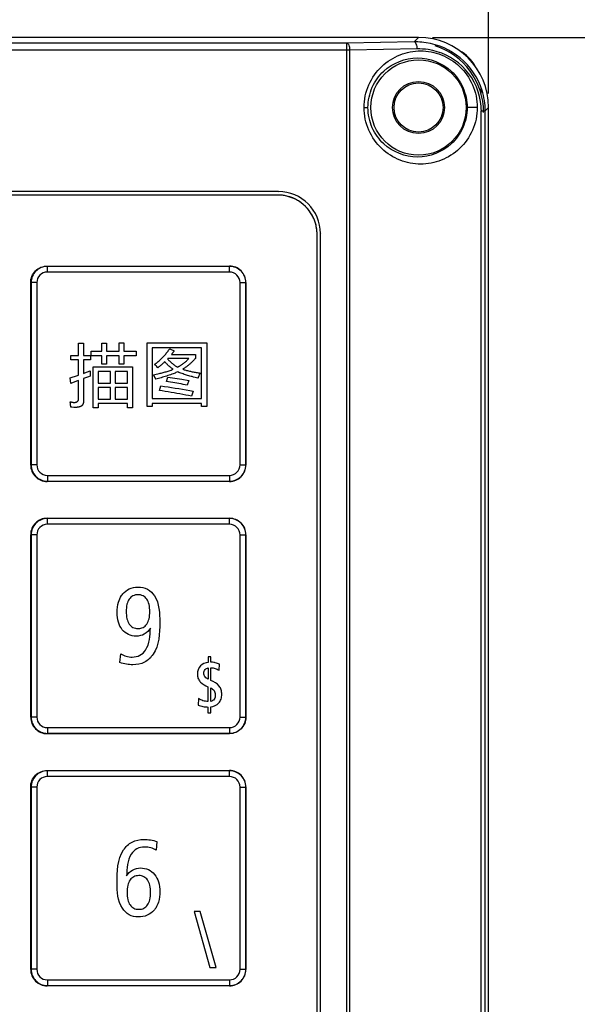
# Model space of a CAD drawing. Header units: millimetres. Extents: x 0 to 1189, y 0 to 841.
# Tile 50 of 64: x 383 to 423, y 523 to 593. Entities that reach past the tile are written whole.
import ezdxf

# ---------------------------------------------------------------- set-up
doc = ezdxf.new("R2010")
doc.units = ezdxf.units.MM
doc.header["$LTSCALE"] = 65.395
doc.layers.get('0').update_dxf_attribs({"linetype": 'CONTINUOUS'})
for name, color, linetype in [('NC500E-FIE-S-SYSTEDXF_DIMENSION', 7, 'CONTINUOUS'), ('NC500E-FRONTDXF_CONTINUOUS_LINE', 7, 'CONTINUOUS'), ('NC50E-NAMEPLDXF_CONTINUOUS_LINE', 7, 'CONTINUOUS')]:
    doc.layers.add(name, color=color, linetype=linetype)
doc.styles.get("Standard").update_dxf_attribs({"font": 'txt', "width": 0.85})
doc.dimstyles.new('DIMSTYLE_4', dxfattribs={"dimtxt": 15, "dimasz": 3.5, "dimexe": 1.5, "dimexo": 1, "dimgap": 3.75, "dimtad": 1, "dimdec": 0, "dimzin": 0, "dimdsep": 46, "dimtxsty": 'STANDARD', "dimblk": '_FILLED', "dimblk1": '_FILLED', "dimblk2": '_FILLED', "dimcen": 0.09, "dimazin": 0, "dimtp": 0.5, "dimtm": 0.5, "dimtfac": 1, "dimtdec": 0, "dimtofl": 0, "dimtmove": 0, "dimatfit": 3, "dimldrblk": '_FILLED', "dimfxl": 1, "dimtolj": 1, "dimtzin": 0, "dimarcsym": 0})

# ---------------------------------------------------------------- blocks, each defined once
blk = doc.blocks.new('_FILLED')
at = {"color": 0, "linetype": 'ByBlock'}
blk.add_solid([(0, 0), (-1, 0.214), (-1, -0.214)], dxfattribs=at)
blk = doc.blocks.new('*D10')
at = {"layer": 'NC500E-FIE-S-SYSTEDXF_DIMENSION', "color": 2, "linetype": 'Continuous'}
for p, q in [((16.723, 588.071), (16.723, 649.752)), ((416.723, 588.071), (416.723, 649.752)), ((16.723, 648.252), (216.723, 648.252)), ((416.723, 648.252), (216.723, 648.252))]:
    blk.add_line(p, q, dxfattribs=at)
at = {"layer": 'NC500E-FIE-S-SYSTEDXF_DIMENSION', "color": 2, "linetype": 'Continuous', "xscale": 3.5, "yscale": 3.5, "zscale": 3.5, "rotation": 180}
blk.add_blockref('_FILLED', (16.723, 648.252), dxfattribs=at)
at = {"layer": 'NC500E-FIE-S-SYSTEDXF_DIMENSION', "color": 2, "linetype": 'Continuous', "xscale": 3.5, "yscale": 3.5, "zscale": 3.5}
blk.add_blockref('_FILLED', (416.723, 648.252), dxfattribs=at)
blk = doc.blocks.new('*D11')
at = {"layer": 'NC500E-FIE-S-SYSTEDXF_DIMENSION', "color": 2, "linetype": 'Continuous'}
for p, q in [((412.726, 592.068), (455.653, 592.068)), ((454.153, 592.068), (454.153, 432.068)), ((454.153, 272.068), (454.153, 432.068)), ((412.726, 272.068), (455.653, 272.068))]:
    blk.add_line(p, q, dxfattribs=at)
at = {"layer": 'NC500E-FIE-S-SYSTEDXF_DIMENSION', "color": 2, "linetype": 'Continuous', "xscale": 3.5, "yscale": 3.5, "zscale": 3.5}
for p, rotation in [((454.153, 592.068), 90), ((454.153, 272.068), 270)]:
    blk.add_blockref('_FILLED', p, dxfattribs=dict(at, rotation=rotation))

msp = doc.modelspace()

# ---------------------------------------------------------------- linework, layer by layer
at = {"layer": 'NC500E-FRONTDXF_CONTINUOUS_LINE', "color": 7, "linetype": 'Continuous'}
for p, q in [((411.726, 592.068), (21.72, 592.068)), ((406.605, 591.666), (57.706, 591.666)), ((411.408, 591.749), (406.605, 591.666)), ((406.605, 382.47), (406.605, 591.666)), ((411.408, 591.749), (411.726, 592.068)), ((406.828, 591.166), (282.213, 591.166)), ((411.631, 591.25), (406.828, 591.166)), ((406.828, 382.97), (406.828, 591.166)), ((416.173, 588.518), (416.173, 588.076)), ((407.837, 587.068), (408.113, 587.068)), ((415.915, 587.068), (415.192, 587.068)), ((416.208, 387.303), (416.208, 586.832)), ((416.208, 586.832), (416.484, 586.832)), ((416.484, 586.832), (416.723, 587.071)), ((416.484, 387.303), (416.484, 586.832)), ((416.723, 387.065), (416.723, 587.071)), ((401.725, 581.068), (287.221, 581.068)), ((401.725, 581.068), (401.693, 581.036)), ((404.723, 578.07), (404.691, 578.038)), ((404.723, 396.066), (404.723, 578.07))]:
    msp.add_line(p, q, dxfattribs=at)
for radius in [3.4, 1.855, 1.75]:
    msp.add_circle((411.723, 587.068), radius, dxfattribs=at)
for centre, radius, start, end in [((411.487, 586.618), 5.132, 88.02242, 90.89101), ((411.487, 586.599), 5.152, 81.38369, 88.02041), ((411.711, 586.595), 4.656, 81.4758, 90.98585), ((413.173, 588.518), 3, 59.87671, 62.5764), ((413.173, 588.518), 3, 30.12323, 59.87671), ((413.173, 588.518), 3, 27.42372, 30.12323), ((411.577, 586.832), 4.907, 8.58895, 17.24611), ((411.821, 586.832), 4.388, 0.00243, 8.72332), ((411.586, 586.831), 4.898, 0.01905, 8.62043)]:
    msp.add_arc(centre, radius, start, end, dxfattribs=at)
at = {"layer": 'NC500E-FRONTDXF_CONTINUOUS_LINE', "color": 3, "linetype": 'Continuous'}
msp.add_arc((411.373, 586.718), 5, 0, 72, dxfattribs=at)
at = {"layer": 'NC500E-FRONTDXF_CONTINUOUS_LINE', "color": 7, "linetype": 'Continuous'}
for centre, major_axis in [((411.72, 587.065), (3.54, 3.54)), ((401.721, 578.066), (2.124, 2.124))]:
    msp.add_ellipse(centre, major_axis=major_axis, ratio=0.998783, start_param=-0.784789, end_param=0.784789, dxfattribs=at)
for points, knots in [([(406.828, 591.166), (406.827, 591.284), (406.808, 591.465), (406.677, 591.661), (406.605, 591.666)], [0, 0, 0, 0, 0.619884, 1, 1, 1, 1]), ([(411.631, 591.25), (411.63, 591.368), (411.611, 591.549), (411.48, 591.744), (411.408, 591.749)], [0, 0, 0, 0, 0.619896, 1, 1, 1, 1]), ([(416.264, 588.287), (415.987, 589.176), (414.906, 590.792), (413.14, 591.558), (412.258, 591.692)], [0, 0, 0, 0, 0.510668, 1, 1, 1, 1]), ([(407.837, 587.068), (407.836, 587.621), (408.067, 588.721), (409.014, 590.063), (410.353, 590.914), (411.876, 591.201), (413.399, 590.914), (414.738, 590.063), (415.685, 588.721), (415.915, 587.621), (415.915, 587.068)], [0, 0, 0, 0, 0.131542, 0.258767, 0.380923, 0.500002, 0.61908, 0.741234, 0.86846, 1, 1, 1, 1]), ([(416.158, 587.498), (416.013, 588.439), (415.085, 590.225), (413.29, 591.066), (412.401, 591.199)], [0, 0, 0, 0, 0.514756, 1, 1, 1, 1]), ([(408.113, 587.068), (408.113, 587.559), (408.321, 588.533), (409.401, 590.056), (411.654, 590.964), (413.904, 590.055), (414.984, 588.532), (415.192, 587.559), (415.192, 587.068)], [0, 0, 0, 0, 0.13451, 0.263331, 0.500136, 0.736789, 0.865513, 1, 1, 1, 1]), ([(415.915, 587.068), (415.915, 586.515), (415.685, 585.414), (414.738, 584.073), (413.399, 583.222), (411.876, 582.934), (410.353, 583.222), (409.014, 584.073), (408.067, 585.414), (407.836, 586.515), (407.837, 587.068)], [0, 0, 0, 0, 0.131544, 0.25877, 0.380927, 0.500006, 0.619083, 0.741235, 0.868459, 1, 1, 1, 1]), ([(415.192, 587.068), (415.192, 586.577), (414.984, 585.603), (413.904, 584.081), (411.654, 583.172), (409.402, 584.08), (408.321, 585.603), (408.113, 586.577), (408.113, 587.068)], [0, 0, 0, 0, 0.134486, 0.26321, 0.499867, 0.736668, 0.865487, 1, 1, 1, 1])]:
    msp.add_open_spline(points, degree=3, knots=knots, dxfattribs=at)
at = {"layer": 'NC50E-NAMEPLDXF_CONTINUOUS_LINE', "color": 7, "linetype": 'Continuous'}
for p, q in [((401.679, 580.822), (287.267, 580.822)), ((404.477, 396.112), (404.477, 578.024)), ((385.218, 575.322), (385.218, 575.732)), ((398.227, 575.732), (385.218, 575.732)), ((398.227, 575.322), (398.227, 575.732)), ((398.227, 575.322), (385.218, 575.322)), ((384.059, 574.572), (384.059, 561.563)), ((384.469, 574.572), (384.059, 574.572)), ((384.469, 574.572), (384.469, 561.563)), ((398.977, 561.563), (398.977, 574.572)), ((398.977, 574.572), (399.387, 574.572)), ((399.387, 561.563), (399.387, 574.572)), ((384.469, 561.563), (384.059, 561.563)), ((398.977, 561.563), (399.387, 561.563)), ((385.218, 560.813), (385.218, 560.404)), ((385.218, 560.813), (398.227, 560.813)), ((398.227, 560.813), (398.227, 560.404)), ((385.218, 560.404), (398.227, 560.404)), ((385.218, 557.322), (385.218, 557.732)), ((398.227, 557.732), (385.218, 557.732)), ((398.227, 557.322), (385.218, 557.322)), ((398.227, 557.322), (398.227, 557.732)), ((384.059, 556.572), (384.059, 543.563)), ((384.469, 556.572), (384.059, 556.572)), ((384.469, 556.572), (384.469, 543.563)), ((398.977, 543.563), (398.977, 556.572)), ((398.977, 556.572), (399.387, 556.572)), ((399.387, 543.563), (399.387, 556.572)), ((384.469, 543.563), (384.059, 543.563)), ((398.977, 543.563), (399.387, 543.563)), ((385.218, 542.813), (385.218, 542.404)), ((385.218, 542.813), (398.227, 542.813)), ((398.227, 542.813), (398.227, 542.404)), ((385.218, 542.404), (398.227, 542.404)), ((385.218, 539.322), (385.218, 539.732)), ((398.227, 539.732), (385.218, 539.732)), ((398.227, 539.322), (398.227, 539.732)), ((398.227, 539.322), (385.218, 539.322)), ((384.059, 538.572), (384.059, 525.563)), ((384.469, 538.572), (384.059, 538.572)), ((384.469, 538.572), (384.469, 525.563)), ((398.977, 525.563), (398.977, 538.572)), ((398.977, 538.572), (399.387, 538.572)), ((399.387, 525.563), (399.387, 538.572)), ((384.469, 525.563), (384.059, 525.563)), ((398.977, 525.563), (399.387, 525.563)), ((385.218, 524.813), (385.218, 524.404)), ((385.218, 524.813), (398.227, 524.813)), ((385.218, 524.404), (398.227, 524.404)), ((398.227, 524.813), (398.227, 524.404))]:
    msp.add_line(p, q, dxfattribs=at)
at = {"layer": 'NC50E-NAMEPLDXF_CONTINUOUS_LINE', "color": 40, "linetype": 'Continuous'}
for p, q in [((404.478, 396.114), (404.478, 578.022)), ((385.198, 575.752), (398.228, 575.752)), ((384.028, 561.552), (384.028, 574.582)), ((399.398, 574.582), (399.398, 561.552)), ((387.449, 569.378), (387.449, 570.26)), ((387.449, 570.26), (387.809, 570.26)), ((387.809, 570.26), (387.809, 569.378)), ((389.102, 569.667), (389.102, 570.26)), ((389.102, 570.26), (389.448, 570.26)), ((389.448, 570.26), (389.448, 569.667)), ((390.339, 569.667), (390.339, 570.264)), ((390.339, 570.264), (390.685, 570.264)), ((390.685, 570.264), (390.685, 569.667)), ((392.346, 565.723), (392.346, 570.262)), ((392.346, 570.262), (396.6, 570.262)), ((392.707, 569.914), (392.707, 566.302)), ((396.238, 569.914), (392.707, 569.914)), ((396.238, 566.302), (396.238, 569.914)), ((396.6, 570.262), (396.6, 565.723)), ((386.885, 569.056), (386.885, 569.378)), ((386.885, 569.378), (387.449, 569.378)), ((387.809, 569.378), (388.292, 569.378)), ((388.292, 569.378), (388.292, 569.056)), ((388.349, 569.336), (388.349, 569.667)), ((388.349, 569.667), (389.102, 569.667)), ((389.102, 569.336), (388.349, 569.336)), ((389.102, 568.753), (389.102, 569.336)), ((389.448, 569.667), (390.339, 569.667)), ((389.448, 569.336), (389.448, 568.753)), ((390.339, 569.336), (389.448, 569.336)), ((390.339, 568.753), (390.339, 569.336)), ((390.685, 569.667), (391.552, 569.667)), ((390.685, 569.336), (390.685, 568.753)), ((391.552, 569.336), (390.685, 569.336)), ((391.552, 569.667), (391.552, 569.336)), ((393.344, 569.125), (393.393, 569.173)), ((393.393, 569.173), (393.441, 569.221)), ((393.441, 569.221), (393.489, 569.27)), ((393.489, 569.27), (393.536, 569.32)), ((393.536, 569.32), (393.582, 569.371)), ((393.582, 569.371), (393.627, 569.422)), ((393.627, 569.422), (393.672, 569.474)), ((393.672, 569.474), (393.715, 569.527)), ((393.715, 569.527), (393.758, 569.58)), ((393.758, 569.58), (393.8, 569.634)), ((393.8, 569.634), (393.841, 569.689)), ((393.841, 569.689), (393.881, 569.744)), ((393.881, 569.744), (393.919, 569.8)), ((393.919, 569.8), (393.957, 569.857)), ((393.957, 569.857), (394.275, 569.707)), ((394.119, 569.493), (394.082, 569.447)), ((394.082, 569.447), (395.79, 569.447)), ((394.137, 569.516), (394.119, 569.493)), ((394.155, 569.539), (394.137, 569.516)), ((394.173, 569.563), (394.155, 569.539)), ((394.191, 569.587), (394.173, 569.563)), ((394.225, 569.634), (394.191, 569.587)), ((394.242, 569.658), (394.225, 569.634)), ((394.259, 569.683), (394.242, 569.658)), ((394.275, 569.707), (394.259, 569.683)), ((395.79, 569.447), (395.79, 569.162)), ((387.449, 569.056), (386.885, 569.056)), ((387.449, 567.968), (387.449, 569.056)), ((387.809, 569.056), (387.809, 568.094)), ((388.292, 569.056), (387.809, 569.056)), ((388.482, 565.639), (388.482, 568.558)), ((388.482, 568.558), (391.311, 568.558)), ((389.448, 568.753), (389.102, 568.753)), ((390.685, 568.753), (390.339, 568.753)), ((391.311, 568.558), (391.311, 565.639)), ((392.872, 568.733), (392.926, 568.773)), ((392.925, 568.681), (392.872, 568.733)), ((392.978, 568.629), (392.925, 568.681)), ((392.926, 568.773), (392.981, 568.814)), ((393.004, 568.603), (392.978, 568.629)), ((392.981, 568.814), (393.034, 568.856)), ((393.03, 568.576), (393.004, 568.603)), ((393.082, 568.523), (393.03, 568.576)), ((393.034, 568.856), (393.087, 568.899)), ((393.108, 568.496), (393.082, 568.523)), ((393.087, 568.899), (393.14, 568.943)), ((393.148, 568.528), (393.108, 568.496)), ((393.14, 568.943), (393.192, 568.987)), ((393.188, 568.559), (393.148, 568.528)), ((393.227, 568.591), (393.188, 568.559)), ((393.192, 568.987), (393.243, 569.032)), ((393.266, 568.623), (393.227, 568.591)), ((393.243, 569.032), (393.294, 569.078)), ((393.305, 568.655), (393.266, 568.623)), ((393.294, 569.078), (393.344, 569.125)), ((393.344, 568.688), (393.305, 568.655)), ((393.382, 568.721), (393.344, 568.688)), ((393.421, 568.754), (393.382, 568.721)), ((393.458, 568.788), (393.421, 568.754)), ((393.496, 568.822), (393.458, 568.788)), ((393.534, 568.856), (393.496, 568.822)), ((393.57, 568.891), (393.534, 568.856)), ((393.607, 568.926), (393.57, 568.891)), ((393.632, 568.895), (393.607, 568.926)), ((393.658, 568.865), (393.632, 568.895)), ((393.684, 568.835), (393.658, 568.865)), ((393.711, 568.805), (393.684, 568.835)), ((393.738, 568.776), (393.711, 568.805)), ((393.766, 568.747), (393.738, 568.776)), ((393.794, 568.719), (393.766, 568.747)), ((393.823, 568.691), (393.794, 568.719)), ((393.811, 569.132), (393.81, 569.131)), ((393.81, 569.131), (393.833, 569.102)), ((393.812, 569.133), (393.811, 569.132)), ((393.813, 569.134), (393.812, 569.133)), ((393.814, 569.135), (393.813, 569.134)), ((393.815, 569.136), (393.814, 569.135)), ((393.816, 569.137), (393.815, 569.136)), ((393.817, 569.138), (393.816, 569.137)), ((393.818, 569.14), (393.817, 569.138)), ((393.819, 569.141), (393.818, 569.14)), ((393.82, 569.142), (393.819, 569.141)), ((393.821, 569.143), (393.82, 569.142)), ((393.822, 569.144), (393.821, 569.143)), ((393.823, 569.146), (393.822, 569.145)), ((393.822, 569.145), (393.822, 569.144)), ((393.824, 569.148), (393.823, 569.146)), ((393.852, 568.663), (393.823, 568.691)), ((395.312, 569.148), (393.824, 569.148)), ((393.833, 569.102), (393.856, 569.073)), ((393.881, 568.636), (393.852, 568.663)), ((393.856, 569.073), (393.88, 569.045)), ((393.88, 569.045), (393.905, 569.017)), ((393.91, 568.609), (393.881, 568.636)), ((393.905, 569.017), (393.93, 568.99)), ((393.941, 568.583), (393.91, 568.609)), ((393.93, 568.99), (393.955, 568.963)), ((393.971, 568.557), (393.941, 568.583)), ((393.955, 568.963), (393.981, 568.937)), ((394.002, 568.531), (393.971, 568.557)), ((393.981, 568.937), (394.008, 568.911)), ((394.033, 568.506), (394.002, 568.531)), ((394.008, 568.911), (394.035, 568.885)), ((394.064, 568.482), (394.033, 568.506)), ((394.035, 568.885), (394.062, 568.86)), ((394.062, 568.86), (394.09, 568.835)), ((394.096, 568.457), (394.064, 568.482)), ((394.09, 568.835), (394.118, 568.811)), ((394.118, 568.811), (394.147, 568.787)), ((394.147, 568.787), (394.176, 568.764)), ((394.176, 568.764), (394.205, 568.741)), ((394.205, 568.741), (394.235, 568.719)), ((394.235, 568.719), (394.265, 568.697)), ((394.265, 568.697), (394.296, 568.676)), ((394.296, 568.676), (394.326, 568.655)), ((394.326, 568.655), (394.357, 568.634)), ((394.357, 568.634), (394.389, 568.614)), ((394.389, 568.614), (394.42, 568.595)), ((394.42, 568.595), (394.452, 568.576)), ((394.452, 568.576), (394.484, 568.558)), ((394.484, 568.558), (394.516, 568.54)), ((394.516, 568.54), (394.587, 568.578)), ((394.587, 568.578), (394.622, 568.598)), ((394.622, 568.598), (394.657, 568.619)), ((394.657, 568.619), (394.691, 568.64)), ((394.691, 568.64), (394.725, 568.661)), ((394.725, 568.661), (394.76, 568.682)), ((394.76, 568.682), (394.793, 568.704)), ((394.793, 568.704), (394.827, 568.727)), ((394.827, 568.727), (394.86, 568.749)), ((394.86, 568.749), (394.894, 568.773)), ((394.894, 568.773), (394.926, 568.797)), ((394.926, 568.797), (394.959, 568.821)), ((394.959, 568.821), (394.991, 568.845)), ((395.016, 568.473), (394.973, 568.444)), ((394.991, 568.845), (395.022, 568.87)), ((395.059, 568.502), (395.016, 568.473)), ((395.022, 568.87), (395.053, 568.896)), ((395.053, 568.896), (395.084, 568.922)), ((395.101, 568.532), (395.059, 568.502)), ((395.084, 568.922), (395.114, 568.948)), ((395.144, 568.562), (395.101, 568.532)), ((395.114, 568.948), (395.144, 568.975)), ((395.144, 568.975), (395.173, 569.003)), ((395.185, 568.593), (395.144, 568.562)), ((395.173, 569.003), (395.202, 569.031)), ((395.227, 568.625), (395.185, 568.593)), ((395.202, 569.031), (395.231, 569.059)), ((395.268, 568.657), (395.227, 568.625)), ((395.231, 569.059), (395.259, 569.088)), ((395.259, 569.088), (395.286, 569.118)), ((395.309, 568.689), (395.268, 568.657)), ((395.286, 569.118), (395.312, 569.148)), ((395.349, 568.723), (395.309, 568.689)), ((395.389, 568.756), (395.349, 568.723)), ((395.428, 568.79), (395.389, 568.756)), ((395.467, 568.825), (395.428, 568.79)), ((395.505, 568.86), (395.467, 568.825)), ((395.543, 568.896), (395.505, 568.86)), ((395.58, 568.933), (395.543, 568.896)), ((395.617, 568.969), (395.58, 568.933)), ((395.653, 569.007), (395.617, 568.969)), ((395.688, 569.045), (395.653, 569.007)), ((395.723, 569.083), (395.688, 569.045)), ((395.757, 569.122), (395.723, 569.083)), ((395.79, 569.162), (395.757, 569.122)), ((386.842, 567.772), (386.918, 567.795)), ((386.894, 567.374), (386.842, 567.772)), ((386.918, 567.795), (386.994, 567.819)), ((386.994, 567.819), (387.07, 567.842)), ((387.07, 567.842), (387.146, 567.867)), ((387.146, 567.867), (387.222, 567.892)), ((387.222, 567.892), (387.298, 567.917)), ((387.298, 567.917), (387.373, 567.942)), ((387.373, 567.942), (387.449, 567.968)), ((387.809, 568.094), (387.901, 568.127)), ((388.16, 567.847), (387.809, 567.717)), ((387.901, 568.127), (388.085, 568.195)), ((388.085, 568.195), (388.268, 568.265)), ((388.278, 567.89), (388.16, 567.847)), ((388.268, 568.265), (388.274, 568.015)), ((388.274, 568.015), (388.278, 567.89)), ((388.842, 568.236), (388.842, 567.397)), ((389.718, 568.236), (388.842, 568.236)), ((389.718, 567.397), (389.718, 568.236)), ((390.069, 568.236), (390.069, 567.397)), ((390.95, 568.236), (390.069, 568.236)), ((390.95, 567.397), (390.95, 568.236)), ((392.795, 567.99), (392.896, 568.011)), ((392.818, 567.953), (392.795, 567.99)), ((392.829, 567.934), (392.818, 567.953)), ((392.84, 567.916), (392.829, 567.934)), ((392.851, 567.897), (392.84, 567.916)), ((392.873, 567.858), (392.851, 567.897)), ((392.883, 567.839), (392.873, 567.858)), ((392.903, 567.8), (392.883, 567.839)), ((392.896, 568.011), (392.997, 568.033)), ((392.913, 567.781), (392.903, 567.8)), ((392.932, 567.741), (392.913, 567.781)), ((392.997, 568.033), (393.098, 568.056)), ((393.098, 568.056), (393.199, 568.08)), ((393.199, 568.08), (393.272, 568.098)), ((393.347, 567.786), (393.25, 567.759)), ((393.272, 568.098), (393.344, 568.116)), ((393.344, 568.116), (393.416, 568.134)), ((393.443, 567.814), (393.347, 567.786)), ((393.416, 568.134), (393.488, 568.154)), ((393.54, 567.842), (393.443, 567.814)), ((393.488, 568.154), (393.559, 568.174)), ((393.636, 567.872), (393.54, 567.842)), ((393.559, 568.174), (393.631, 568.194)), ((393.631, 568.194), (393.702, 568.215)), ((393.732, 567.902), (393.636, 567.872)), ((393.702, 568.215), (393.773, 568.237)), ((393.725, 567.508), (393.822, 567.831)), ((393.828, 567.933), (393.732, 567.902)), ((393.773, 568.237), (393.844, 568.26)), ((393.822, 567.831), (394.319, 567.754)), ((393.923, 567.965), (393.828, 567.933)), ((393.844, 568.26), (393.915, 568.284)), ((393.915, 568.284), (393.985, 568.308)), ((394.018, 567.998), (393.923, 567.965)), ((393.985, 568.308), (394.055, 568.334)), ((394.113, 568.032), (394.018, 567.998)), ((394.055, 568.334), (394.124, 568.36)), ((394.128, 568.434), (394.096, 568.457)), ((394.207, 568.068), (394.113, 568.032)), ((394.124, 568.36), (394.193, 568.388)), ((394.161, 568.411), (394.128, 568.434)), ((394.193, 568.388), (394.161, 568.411)), ((394.271, 568.093), (394.207, 568.068)), ((394.335, 568.118), (394.271, 568.093)), ((394.399, 568.145), (394.335, 568.118)), ((394.463, 568.172), (394.399, 568.145)), ((394.526, 568.2), (394.463, 568.172)), ((394.604, 568.168), (394.526, 568.2)), ((394.682, 568.138), (394.604, 568.168)), ((394.76, 568.108), (394.682, 568.138)), ((394.839, 568.079), (394.76, 568.108)), ((394.918, 568.052), (394.839, 568.079)), ((394.929, 568.416), (394.885, 568.388)), ((394.885, 568.388), (394.939, 568.37)), ((394.998, 568.025), (394.918, 568.052)), ((394.973, 568.444), (394.929, 568.416)), ((394.939, 568.37), (394.992, 568.353)), ((394.992, 568.353), (395.046, 568.337)), ((395.078, 567.999), (394.998, 568.025)), ((395.046, 568.337), (395.1, 568.322)), ((395.158, 567.974), (395.078, 567.999)), ((395.1, 568.322), (395.154, 568.307)), ((395.154, 568.307), (395.223, 568.289)), ((395.238, 567.949), (395.158, 567.974)), ((395.223, 568.289), (395.292, 568.272)), ((395.319, 567.926), (395.238, 567.949)), ((395.292, 568.272), (395.361, 568.255)), ((395.4, 567.903), (395.319, 567.926)), ((395.361, 568.255), (395.431, 568.24)), ((395.481, 567.881), (395.4, 567.903)), ((395.431, 568.24), (395.5, 568.225)), ((395.562, 567.859), (395.481, 567.881)), ((395.5, 568.225), (395.57, 568.21)), ((395.664, 567.833), (395.562, 567.859)), ((395.57, 568.21), (395.64, 568.197)), ((395.64, 568.197), (395.71, 568.184)), ((395.767, 567.807), (395.664, 567.833)), ((395.71, 568.184), (395.78, 568.172)), ((395.87, 567.782), (395.767, 567.807)), ((395.78, 568.172), (395.851, 568.161)), ((395.851, 568.161), (395.921, 568.15)), ((395.973, 567.758), (395.87, 567.782)), ((395.921, 568.15), (395.992, 568.139)), ((395.98, 567.779), (395.973, 567.758)), ((395.988, 567.8), (395.98, 567.779)), ((395.995, 567.82), (395.988, 567.8)), ((395.992, 568.139), (396.062, 568.129)), ((396.003, 567.841), (395.995, 567.82)), ((396.011, 567.861), (396.003, 567.841)), ((396.02, 567.882), (396.011, 567.861)), ((396.028, 567.902), (396.02, 567.882)), ((396.037, 567.922), (396.028, 567.902)), ((396.055, 567.962), (396.037, 567.922)), ((396.064, 567.982), (396.055, 567.962)), ((396.062, 568.129), (396.132, 568.12)), ((396.074, 568.002), (396.064, 567.982)), ((396.093, 568.042), (396.074, 568.002)), ((396.103, 568.061), (396.093, 568.042)), ((396.122, 568.101), (396.103, 568.061)), ((396.132, 568.12), (396.122, 568.101)), ((387.31, 567.532), (386.894, 567.374)), ((387.449, 567.584), (387.31, 567.532)), ((387.449, 566.232), (387.449, 567.584)), ((387.809, 567.717), (387.809, 566.165)), ((388.842, 567.397), (389.718, 567.397)), ((388.842, 567.094), (388.842, 566.246)), ((389.718, 567.094), (388.842, 567.094)), ((389.718, 566.246), (389.718, 567.094)), ((390.069, 567.397), (390.95, 567.397)), ((390.069, 567.094), (390.069, 566.246)), ((390.95, 567.094), (390.069, 567.094)), ((390.95, 566.246), (390.95, 567.094)), ((392.941, 567.721), (392.932, 567.741)), ((392.95, 567.701), (392.941, 567.721)), ((392.958, 567.681), (392.95, 567.701)), ((393.056, 567.707), (392.958, 567.681)), ((393.153, 567.733), (393.056, 567.707)), ((393.25, 567.759), (393.153, 567.733)), ((393.219, 566.866), (393.32, 567.199)), ((393.32, 567.199), (393.579, 567.164)), ((393.579, 567.164), (393.837, 567.128)), ((393.875, 567.486), (393.725, 567.508)), ((393.837, 567.128), (394.096, 567.09)), ((394.024, 567.464), (393.875, 567.486)), ((394.173, 567.441), (394.024, 567.464)), ((394.096, 567.09), (394.354, 567.05)), ((394.321, 567.416), (394.173, 567.441)), ((394.319, 567.754), (394.816, 567.674)), ((394.47, 567.391), (394.321, 567.416)), ((394.619, 567.365), (394.47, 567.391)), ((394.767, 567.338), (394.619, 567.365)), ((394.915, 567.31), (394.767, 567.338)), ((394.816, 567.674), (395.312, 567.59)), ((395.063, 567.281), (394.915, 567.31)), ((395.211, 567.252), (395.063, 567.281)), ((395.312, 567.59), (395.211, 567.252)), ((393.428, 566.837), (393.219, 566.866)), ((393.638, 566.806), (393.428, 566.837)), ((393.847, 566.773), (393.638, 566.806)), ((394.056, 566.74), (393.847, 566.773)), ((394.264, 566.705), (394.056, 566.74)), ((394.473, 566.668), (394.264, 566.705)), ((394.354, 567.05), (394.612, 567.009)), ((394.681, 566.63), (394.473, 566.668)), ((394.612, 567.009), (394.87, 566.966)), ((394.889, 566.59), (394.681, 566.63)), ((394.87, 566.966), (395.127, 566.921)), ((395.096, 566.549), (394.889, 566.59)), ((395.303, 566.506), (395.096, 566.549)), ((395.127, 566.921), (395.384, 566.875)), ((395.51, 566.461), (395.303, 566.506)), ((395.384, 566.875), (395.64, 566.827)), ((395.64, 566.827), (395.51, 566.461)), ((386.861, 565.954), (386.842, 566.066)), ((386.842, 566.066), (386.854, 566.064)), ((386.854, 566.064), (386.865, 566.063)), ((386.879, 565.841), (386.861, 565.954)), ((386.865, 566.063), (386.877, 566.061)), ((386.877, 566.061), (386.889, 566.059)), ((386.895, 565.729), (386.879, 565.841)), ((386.889, 566.059), (386.9, 566.057)), ((386.903, 565.672), (386.895, 565.729)), ((386.9, 566.057), (386.912, 566.055)), ((386.933, 565.672), (386.903, 565.672)), ((386.912, 566.055), (386.935, 566.051)), ((386.963, 565.671), (386.933, 565.672)), ((386.935, 566.051), (386.947, 566.048)), ((386.947, 566.048), (387.005, 566.036)), ((387.11, 565.666), (386.963, 565.671)), ((387.005, 566.036), (387.016, 566.034)), ((387.016, 566.034), (387.04, 566.03)), ((387.04, 566.03), (387.051, 566.028)), ((387.051, 566.028), (387.063, 566.026)), ((387.063, 566.026), (387.086, 566.023)), ((387.086, 566.023), (387.098, 566.022)), ((387.098, 566.022), (387.11, 566.021)), ((387.11, 566.021), (387.122, 566.02)), ((387.139, 565.666), (387.11, 565.666)), ((387.122, 566.02), (387.133, 566.02)), ((387.133, 566.02), (387.145, 566.019)), ((387.168, 565.666), (387.139, 565.666)), ((387.145, 566.019), (387.157, 566.02)), ((387.157, 566.02), (387.169, 566.02)), ((387.198, 565.666), (387.168, 565.666)), ((387.169, 566.02), (387.18, 566.021)), ((387.18, 566.021), (387.192, 566.022)), ((387.192, 566.022), (387.204, 566.023)), ((387.228, 565.666), (387.198, 565.666)), ((387.204, 566.023), (387.216, 566.025)), ((387.216, 566.025), (387.228, 566.028)), ((387.228, 566.028), (387.24, 566.03)), ((387.258, 565.667), (387.228, 565.666)), ((387.24, 566.03), (387.252, 566.034)), ((387.252, 566.034), (387.264, 566.037)), ((387.288, 565.668), (387.258, 565.667)), ((387.264, 566.037), (387.272, 566.04)), ((387.272, 566.04), (387.28, 566.043)), ((387.28, 566.043), (387.296, 566.05)), ((387.318, 565.67), (387.288, 565.668)), ((387.296, 566.05), (387.304, 566.054)), ((387.304, 566.054), (387.312, 566.057)), ((387.312, 566.057), (387.319, 566.062)), ((387.349, 565.672), (387.318, 565.67)), ((387.319, 566.062), (387.327, 566.066)), ((387.327, 566.066), (387.335, 566.07)), ((387.335, 566.07), (387.342, 566.075)), ((387.342, 566.075), (387.35, 566.08)), ((387.381, 565.676), (387.349, 565.672)), ((387.35, 566.08), (387.357, 566.085)), ((387.357, 566.085), (387.364, 566.09)), ((387.364, 566.09), (387.371, 566.095)), ((387.371, 566.095), (387.378, 566.101)), ((387.378, 566.101), (387.384, 566.107)), ((387.397, 565.678), (387.381, 565.676)), ((387.384, 566.107), (387.39, 566.112)), ((387.39, 566.112), (387.397, 566.119)), ((387.397, 566.119), (387.402, 566.125)), ((387.429, 565.683), (387.397, 565.678)), ((387.402, 566.125), (387.408, 566.131)), ((387.408, 566.131), (387.413, 566.137)), ((387.413, 566.137), (387.418, 566.144)), ((387.418, 566.144), (387.422, 566.151)), ((387.422, 566.151), (387.427, 566.158)), ((387.427, 566.158), (387.431, 566.164)), ((387.445, 565.686), (387.429, 565.683)), ((387.431, 566.164), (387.434, 566.171)), ((387.434, 566.171), (387.437, 566.179)), ((387.437, 566.179), (387.44, 566.186)), ((387.44, 566.186), (387.443, 566.193)), ((387.443, 566.193), (387.445, 566.201)), ((387.445, 566.201), (387.446, 566.208)), ((387.461, 565.689), (387.445, 565.686)), ((387.446, 566.208), (387.448, 566.216)), ((387.448, 566.224), (387.449, 566.232)), ((387.448, 566.216), (387.448, 566.224)), ((387.477, 565.692), (387.461, 565.689)), ((387.492, 565.696), (387.477, 565.692)), ((387.508, 565.7), (387.492, 565.696)), ((387.523, 565.704), (387.508, 565.7)), ((387.538, 565.709), (387.523, 565.704)), ((387.553, 565.714), (387.538, 565.709)), ((387.568, 565.72), (387.553, 565.714)), ((387.582, 565.726), (387.568, 565.72)), ((387.596, 565.732), (387.582, 565.726)), ((387.61, 565.739), (387.596, 565.732)), ((387.623, 565.746), (387.61, 565.739)), ((387.636, 565.754), (387.623, 565.746)), ((387.648, 565.762), (387.636, 565.754)), ((387.661, 565.771), (387.648, 565.762)), ((387.672, 565.78), (387.661, 565.771)), ((387.683, 565.79), (387.672, 565.78)), ((387.694, 565.8), (387.683, 565.79)), ((387.704, 565.811), (387.694, 565.8)), ((387.713, 565.823), (387.704, 565.811)), ((387.722, 565.835), (387.713, 565.823)), ((387.731, 565.847), (387.722, 565.835)), ((387.739, 565.86), (387.731, 565.847)), ((387.746, 565.874), (387.739, 565.86)), ((387.753, 565.887), (387.746, 565.874)), ((387.76, 565.902), (387.753, 565.887)), ((387.766, 565.916), (387.76, 565.902)), ((387.771, 565.93), (387.766, 565.916)), ((387.776, 565.946), (387.771, 565.93)), ((387.781, 565.961), (387.776, 565.946)), ((387.785, 565.976), (387.781, 565.961)), ((387.789, 565.992), (387.785, 565.976)), ((387.793, 566.007), (387.789, 565.992)), ((387.796, 566.023), (387.793, 566.007)), ((387.799, 566.039), (387.796, 566.023)), ((387.801, 566.055), (387.799, 566.039)), ((387.805, 566.087), (387.801, 566.055)), ((387.807, 566.119), (387.805, 566.087)), ((387.808, 566.134), (387.807, 566.119)), ((387.809, 566.15), (387.808, 566.134)), ((387.809, 566.165), (387.809, 566.15)), ((388.842, 566.246), (389.718, 566.246)), ((388.842, 565.933), (388.842, 565.639)), ((390.95, 565.933), (388.842, 565.933)), ((390.069, 566.246), (390.95, 566.246)), ((390.95, 565.639), (390.95, 565.933)), ((392.707, 565.723), (392.346, 565.723)), ((392.707, 566.302), (396.238, 566.302)), ((392.707, 565.954), (392.707, 565.723)), ((396.238, 565.954), (392.707, 565.954)), ((396.238, 565.723), (396.238, 565.954)), ((396.6, 565.723), (396.238, 565.723)), ((388.842, 565.639), (388.482, 565.639)), ((391.311, 565.639), (390.95, 565.639)), ((398.228, 560.382), (385.198, 560.382)), ((385.199, 557.751), (398.229, 557.751)), ((384.029, 543.551), (384.029, 556.582)), ((399.399, 556.582), (399.399, 543.551)), ((390.406, 547.461), (390.468, 548.073)), ((396.712, 547.866), (396.712, 547.471)), ((396.904, 547.866), (396.712, 547.866)), ((396.904, 547.48), (396.904, 547.866)), ((396.712, 547.081), (396.712, 546.259)), ((396.904, 546.181), (396.904, 547.09)), ((397.483, 546.902), (397.522, 547.338)), ((396.689, 545.731), (396.689, 544.67)), ((396.885, 544.684), (396.885, 545.643)), ((396.018, 544.882), (395.98, 544.427)), ((396.689, 544.284), (396.689, 543.866)), ((396.885, 543.866), (396.885, 544.293)), ((396.689, 543.866), (396.885, 543.866)), ((398.229, 542.382), (385.199, 542.382)), ((385.198, 539.752), (398.228, 539.752)), ((384.028, 525.552), (384.028, 538.582)), ((399.398, 538.582), (399.398, 525.552)), ((393.045, 534.681), (392.983, 534.061)), ((395.695, 529.686), (396.826, 525.686)), ((396.136, 529.686), (395.695, 529.686)), ((397.268, 525.686), (396.136, 529.686)), ((396.826, 525.686), (397.268, 525.686)), ((398.228, 524.382), (385.198, 524.382))]:
    msp.add_line(p, q, dxfattribs=at)
for centre, radius, start, end in [((401.678, 578.2), 2.622, 84.64156, 90.01628), ((401.671, 578.112), 2.71, 82.94888, 84.66252), ((401.664, 578.058), 2.765, 79.88072, 82.94476), ((401.648, 577.971), 2.853, 73.20048, 79.86526), ((401.633, 577.918), 2.908, 70.29361, 73.21624), ((401.628, 577.906), 2.921, 64.68379, 70.29453), ((401.636, 577.921), 2.904, 61.84747, 64.68385), ((401.661, 577.966), 2.853, 55.41587, 61.86122), ((401.698, 578.022), 2.786, 53.50251, 55.39944), ((401.715, 578.045), 2.757, 52.32818, 53.50133), ((401.738, 578.074), 2.72, 49.71441, 52.33154), ((401.788, 578.133), 2.643, 44.81922, 49.72558), ((401.784, 578.13), 2.647, 40.26988, 44.78958), ((401.719, 578.075), 2.733, 36.50338, 40.27432), ((401.675, 578.042), 2.788, 34.56622, 36.50976), ((401.618, 578.004), 2.856, 28.17185, 34.54995), ((401.572, 577.978), 2.909, 25.29226, 28.18548), ((401.555, 577.97), 2.928, 19.73632, 25.29214), ((401.566, 577.974), 2.916, 16.81497, 19.73753), ((401.623, 577.99), 2.856, 9.25855, 16.8362), ((401.714, 578.007), 2.764, 6.86065, 9.23372), ((401.754, 578.011), 2.724, 5.67778, 6.85785), ((401.839, 578.019), 2.639, 0.06485, 5.70188), ((398.229, 574.583), 1.169, 359.97631, 90.03233), ((385.197, 561.551), 1.169, 179.94684, 270.05316), ((398.229, 561.552), 1.169, 269.96474, 0.02662), ((385.198, 556.583), 1.169, 89.94389, 180.05611), ((398.23, 556.582), 1.169, 359.96157, 90.04015), ((385.198, 543.551), 1.169, 179.96157, 270.03843), ((398.228, 538.582), 1.17, 359.99106, 90.01758), ((385.197, 525.55), 1.169, 179.94806, 270.05021), ((398.229, 525.551), 1.169, 269.95296, 0.04013)]:
    msp.add_arc(centre, radius, start, end, dxfattribs=at)
at = {"layer": 'NC50E-NAMEPLDXF_CONTINUOUS_LINE', "color": 7, "linetype": 'Continuous'}
for centre, radius, start, end in [((401.681, 577.998), 2.823, 81.65671, 90.05112), ((401.679, 578.024), 2.799, 8.4692, 81.53048), ((401.653, 578.026), 2.823, 359.94888, 8.34297), ((385.218, 574.572), 1.16, 89.99811, 180.00185), ((398.227, 574.572), 1.16, 359.99811, 90.00185), ((385.218, 574.572), 0.75, 89.99761, 180.00239), ((398.227, 574.572), 0.75, 359.99761, 90.00239), ((385.218, 561.563), 1.16, 179.99811, 270.00185), ((385.218, 561.563), 0.75, 179.99761, 270.00239), ((398.227, 561.563), 1.16, 269.99811, 0.00185), ((398.227, 561.563), 0.75, 269.99761, 0.00239), ((385.218, 556.572), 1.16, 89.99811, 180.00185), ((385.218, 556.572), 0.75, 89.99761, 180.00239), ((398.227, 556.572), 1.16, 359.99811, 90.00185), ((398.227, 556.572), 0.75, 359.99761, 90.00239), ((385.218, 543.563), 1.16, 179.99811, 270.00185), ((385.218, 543.563), 0.75, 179.99761, 270.00239), ((398.227, 543.563), 1.16, 269.99811, 0.00185), ((398.227, 543.563), 0.75, 269.99761, 0.00239), ((385.218, 538.572), 1.16, 89.99811, 180.00185), ((398.227, 538.572), 1.16, 359.99811, 90.00185), ((385.218, 538.572), 0.75, 89.99761, 180.00239), ((398.227, 538.572), 0.75, 359.99761, 90.00239), ((385.218, 525.563), 1.16, 179.99811, 270.00185), ((385.218, 525.563), 0.75, 179.99761, 270.00239), ((398.227, 525.563), 1.16, 269.99811, 0.00185), ((398.227, 525.563), 0.75, 269.99761, 0.00239)]:
    msp.add_arc(centre, radius, start, end, dxfattribs=at)
at = {"layer": 'NC50E-NAMEPLDXF_CONTINUOUS_LINE', "color": 40, "linetype": 'Continuous'}
for points, knots in [([(384.028, 574.582), (384.028, 574.881), (384.277, 575.503), (384.899, 575.752), (385.198, 575.752)], [0, 0, 0, 0, 0.499575, 1, 1, 1, 1]), ([(390.515, 552.232), (390.542, 552.273), (390.69, 552.473), (391.058, 552.77), (391.708, 552.878), (392.396, 552.756), (393.212, 551.924), (393.249, 550.968), (393.249, 550.322)], [0, 0, 0, 0, 0.030896, 0.158055, 0.2908, 0.442429, 0.586433, 1, 1, 1, 1]), ([(392.574, 549.914), (392.465, 549.742), (392.175, 549.432), (391.572, 549.299), (390.991, 549.409), (390.527, 549.788), (390.245, 550.355), (390.174, 551.045), (390.244, 551.701), (390.421, 552.091), (390.515, 552.232)], [0, 0, 0, 0, 0.124798, 0.246165, 0.36278, 0.476312, 0.599979, 0.74203, 0.896453, 1, 1, 1, 1]), ([(391.688, 552.296), (391.563, 552.296), (391.32, 552.251), (391.029, 551.988), (390.873, 551.582), (390.839, 551.099), (390.873, 550.614), (391.028, 550.203), (391.319, 549.934), (391.576, 549.889), (391.713, 549.891), (391.726, 549.891)], [0, 0, 0, 0, 0.110495, 0.214987, 0.337723, 0.492216, 0.648912, 0.77304, 0.878729, 0.988809, 1, 1, 1, 1]), ([(391.726, 549.891), (391.84, 549.895), (392.07, 549.94), (392.355, 550.196), (392.509, 550.603), (392.55, 551.088), (392.509, 551.574), (392.356, 551.986), (392.06, 552.252), (391.814, 552.296), (391.688, 552.296)], [0, 0, 0, 0, 0.102492, 0.209281, 0.334332, 0.492387, 0.652577, 0.778903, 0.886031, 1, 1, 1, 1]), ([(393.249, 550.322), (393.249, 549.546), (393.195, 548.387), (392.19, 547.398), (391.451, 547.271), (390.857, 547.327), (390.556, 547.407), (390.406, 547.461)], [0, 0, 0, 0, 0.470498, 0.637638, 0.812679, 0.903734, 1, 1, 1, 1]), ([(390.468, 548.073), (390.581, 547.998), (390.848, 547.88), (391.321, 547.825), (391.856, 547.918), (392.519, 548.599), (392.556, 549.38), (392.574, 549.914)], [0, 0, 0, 0, 0.114471, 0.24023, 0.398181, 0.550548, 1, 1, 1, 1]), ([(396.712, 547.471), (396.506, 547.455), (396.068, 547.286), (395.899, 546.742), (395.956, 546.343), (396.07, 546.159), (396.147, 546.074), (396.163, 546.058)], [0, 0, 0, 0, 0.33042, 0.663282, 0.817315, 0.96448, 1, 1, 1, 1]), ([(397.522, 547.338), (397.42, 547.377), (397.286, 547.425), (397.147, 547.453), (397.115, 547.459)], [0, 0, 0, 0, 0.770085, 1, 1, 1, 1]), ([(396.481, 546.429), (396.476, 546.435), (396.422, 546.508), (396.376, 546.697), (396.442, 546.976), (396.625, 547.066), (396.712, 547.081)], [0, 0, 0, 0, 0.028817, 0.338196, 0.673564, 1, 1, 1, 1]), ([(396.904, 547.09), (397.004, 547.085), (397.208, 547.046), (397.394, 546.957), (397.483, 546.902)], [0, 0, 0, 0, 0.489602, 1, 1, 1, 1]), ([(396.885, 544.293), (397.097, 544.317), (397.422, 544.467), (397.643, 544.851), (397.689, 545.182), (397.651, 545.503), (397.448, 545.915), (397.125, 546.086), (396.904, 546.181)], [0, 0, 0, 0, 0.243177, 0.362865, 0.490986, 0.616012, 0.726722, 1, 1, 1, 1]), ([(396.885, 545.643), (396.979, 545.599), (397.163, 545.478), (397.207, 545.261), (397.207, 545.161)], [0, 0, 0, 0, 0.510607, 1, 1, 1, 1]), ([(396.689, 544.67), (396.567, 544.675), (396.332, 544.719), (396.112, 544.816), (396.018, 544.882)], [0, 0, 0, 0, 0.515895, 1, 1, 1, 1]), ([(397.207, 545.161), (397.207, 545.049), (397.18, 544.821), (396.978, 544.705), (396.885, 544.684)], [0, 0, 0, 0, 0.540757, 1, 1, 1, 1]), ([(395.98, 544.427), (396.092, 544.382), (396.325, 544.309), (396.568, 544.284), (396.689, 544.284)], [0, 0, 0, 0, 0.501478, 1, 1, 1, 1]), ([(399.399, 543.551), (399.399, 543.253), (399.15, 542.631), (398.527, 542.382), (398.229, 542.382)], [0, 0, 0, 0, 0.499618, 1, 1, 1, 1]), ([(384.028, 538.582), (384.028, 538.88), (384.277, 539.502), (384.899, 539.751), (385.198, 539.752)], [0, 0, 0, 0, 0.499563, 1, 1, 1, 1]), ([(390.195, 531.731), (390.195, 532.529), (390.226, 533.713), (391.238, 534.737), (391.989, 534.862), (392.591, 534.808), (392.895, 534.729), (393.045, 534.681)], [0, 0, 0, 0, 0.47516, 0.639284, 0.814073, 0.906528, 1, 1, 1, 1]), ([(392.983, 534.061), (392.868, 534.14), (392.6, 534.258), (392.126, 534.318), (391.591, 534.222), (390.927, 533.541), (390.889, 532.76), (390.877, 532.228)], [0, 0, 0, 0, 0.116984, 0.240438, 0.399363, 0.553078, 1, 1, 1, 1]), ([(390.877, 532.228), (390.98, 532.398), (391.27, 532.703), (391.869, 532.835), (392.452, 532.725), (392.92, 532.348), (393.203, 531.779), (393.278, 531.086), (393.209, 530.444), (393.04, 530.065), (392.958, 529.937)], [0, 0, 0, 0, 0.123145, 0.245685, 0.364271, 0.479529, 0.604684, 0.747948, 0.906093, 1, 1, 1, 1]), ([(391.744, 532.252), (391.62, 532.251), (391.379, 532.204), (391.089, 531.939), (390.932, 531.531), (390.895, 531.047), (390.932, 530.563), (391.09, 530.158), (391.376, 529.888), (391.632, 529.843), (391.769, 529.846), (391.782, 529.846)], [0, 0, 0, 0, 0.10984, 0.21459, 0.338887, 0.49468, 0.649871, 0.773868, 0.878798, 0.988864, 1, 1, 1, 1]), ([(391.782, 529.846), (391.895, 529.85), (392.125, 529.897), (392.41, 530.154), (392.568, 530.559), (392.605, 531.044), (392.568, 531.529), (392.412, 531.941), (392.117, 532.207), (391.871, 532.252), (391.744, 532.252)], [0, 0, 0, 0, 0.101822, 0.209909, 0.335091, 0.491553, 0.652245, 0.778747, 0.886091, 1, 1, 1, 1]), ([(392.958, 529.937), (392.923, 529.882), (392.764, 529.666), (392.356, 529.365), (391.704, 529.263), (391.02, 529.391), (390.255, 530.206), (390.195, 531.114), (390.195, 531.731)], [0, 0, 0, 0, 0.04195, 0.17186, 0.314056, 0.45882, 0.601533, 1, 1, 1, 1])]:
    msp.add_open_spline(points, degree=3, knots=knots, dxfattribs=at)
for points in [[(397.115, 547.459), (397.045, 547.47), (396.975, 547.477), (396.904, 547.48)], [(396.163, 546.058), (396.307, 545.91), (396.498, 545.808), (396.689, 545.731)], [(396.712, 546.259), (396.628, 546.303), (396.539, 546.355), (396.481, 546.429)]]:
    msp.add_open_spline(points, degree=3, dxfattribs=at)

# ---------------------------------------------------------------- dimensions: what is measured, and where the dimension line sits
at = {"layer": 'NC500E-FIE-S-SYSTEDXF_DIMENSION', "color": 2, "linetype": 'Continuous'}
dim = msp.add_linear_dim(base=(416.723, 648.252), p1=(16.723, 587.071), p2=(416.723, 587.071), dimstyle='DIMSTYLE_4', dxfattribs=at)
dim.commit()
dim.dimension.update_dxf_attribs({"geometry": '*D10', "text_midpoint": (197.598, 648.252), "dimtype": 160})
dim = msp.add_linear_dim(base=(454.153, 272.068), p1=(411.726, 592.068), p2=(411.726, 272.068), angle=270, dimstyle='DIMSTYLE_4', dxfattribs=at)
dim.commit()
dim.dimension.update_dxf_attribs({"geometry": '*D11', "text_midpoint": (454.153, 412.943), "dimtype": 160})

doc.saveas('drawing.dxf')
